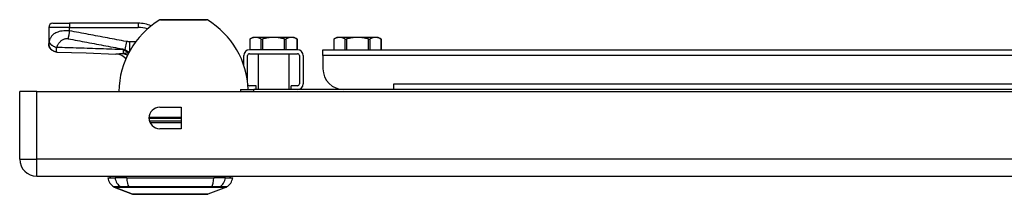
# Model space of a CAD drawing. Header units: inches. Extents: x 6 to 216, y 11 to 118.
# Tile 1 of 212: x 5.55 to 14.86, y 10.92 to 12.57. Entities that reach past the tile are written whole.
import ezdxf

# ---------------------------------------------------------------- set-up
doc = ezdxf.new("R2010")
doc.units = ezdxf.units.IN
doc.header["$MEASUREMENT"] = 0
doc.layers.add('Visible Edges(ANSI)', color=7, linetype='Continuous', lineweight=25)
doc.layers.add('Visible Tangent Edges(ANSI)', color=7, linetype='Continuous', lineweight=25)

msp = doc.modelspace()

# ---------------------------------------------------------------- linework, layer by layer
at = {"layer": 'Visible Edges(ANSI)'}
for p, q in [((6.8825, 12.5732), (7.3159, 12.5732)), ((5.8236, 12.5007), (5.8236, 12.3487)), ((5.863, 12.5401), (6.0204, 12.5401)), ((6.6695, 12.5401), (6.0204, 12.5401)), ((7.7543, 12.4063), (7.7271, 12.3906)), ((7.7271, 12.3906), (7.7271, 12.2882)), ((7.7806, 12.4063), (7.7543, 12.4063)), ((7.9502, 12.4063), (7.7806, 12.4063)), ((8.1198, 12.4063), (7.9502, 12.4063)), ((8.1461, 12.4063), (8.1198, 12.4063)), ((8.1461, 12.4063), (8.1733, 12.3906)), ((8.1733, 12.3906), (8.1733, 12.2882)), ((8.5486, 12.4063), (8.5213, 12.3906)), ((8.5213, 12.3906), (8.5213, 12.2882)), ((8.5748, 12.4063), (8.5486, 12.4063)), ((8.7444, 12.4063), (8.5748, 12.4063)), ((8.914, 12.4063), (8.7444, 12.4063)), ((8.9403, 12.4063), (8.914, 12.4063)), ((8.9403, 12.4063), (8.9675, 12.3906)), ((8.9675, 12.3906), (8.9675, 12.2882)), ((5.8236, 12.3487), (5.8236, 12.3475)), ((7.6692, 12.142), (7.6692, 12.2344)), ((7.7051, 11.9859), (7.7051, 12.2344)), ((8.1773, 12.2882), (7.723, 12.2882)), ((7.723, 12.2523), (8.1773, 12.2523)), ((7.8055, 12.2523), (7.8055, 11.9132)), ((8.0949, 12.2523), (8.0949, 11.9132)), ((8.1953, 12.2344), (8.1953, 11.9671)), ((8.2312, 12.2344), (8.2312, 11.9671)), ((8.4176, 12.2882), (23.1262, 12.2882)), ((8.4176, 12.2344), (8.4176, 12.2882)), ((8.4176, 12.2344), (8.4176, 12.1101)), ((7.7851, 11.9491), (7.723, 11.9491)), ((7.7851, 11.9132), (7.7851, 11.9491)), ((8.1153, 11.9132), (8.1153, 11.9491)), ((8.1773, 11.9491), (8.1153, 11.9491)), ((9.0867, 11.9673), (9.0869, 11.9673)), ((9.0867, 11.9132), (9.0867, 11.9673)), ((9.0869, 11.9673), (9.0869, 11.9671)), ((9.0869, 11.9132), (9.0869, 11.9671)), ((5.5492, 11.2562), (5.5492, 11.8952)), ((5.7102, 11.8952), (5.5492, 11.8952)), ((5.7102, 11.8952), (41.3062, 11.8952)), ((7.6383, 11.9132), (7.7633, 11.9132)), ((7.6383, 11.9132), (7.6383, 11.8952)), ((22.8428, 11.9132), (7.7633, 11.9132)), ((8.5997, 11.9138), (8.5997, 11.9132)), ((6.8734, 11.7467), (7.0764, 11.7467)), ((7.0764, 11.7467), (7.0764, 11.5437)), ((7.0764, 11.5437), (6.8734, 11.5437)), ((5.7102, 11.0952), (41.3062, 11.0952)), ((6.3826, 11.0795), (6.4507, 11.0795)), ((6.6163, 10.925), (6.4424, 10.9926)), ((6.5614, 11.0795), (6.4507, 11.0795)), ((6.5614, 11.0795), (7.385, 11.0795)), ((7.504, 10.9926), (7.3301, 10.925)), ((7.4957, 11.0795), (7.385, 11.0795)), ((7.4957, 11.0795), (7.5637, 11.0795))]:
    msp.add_line(p, q, dxfattribs=at)
at = {"layer": 'Visible Edges(ANSI)', "flags": 128}
for points in [[(7.7271, 12.3906), (7.7271, 12.3906), (7.7271, 12.3906), (7.7271, 12.3906), (7.7272, 12.3906), (7.7272, 12.3907), (7.7272, 12.3907), (7.7273, 12.3907), (7.7274, 12.3908), (7.7275, 12.3908), (7.7275, 12.3909), (7.7276, 12.3909), (7.7277, 12.391), (7.7279, 12.391), (7.728, 12.3911), (7.7281, 12.3912), (7.7283, 12.3912), (7.7284, 12.3913), (7.7286, 12.3914), (7.7287, 12.3915), (7.7289, 12.3916), (7.7291, 12.3917), (7.7293, 12.3918), (7.7295, 12.3919), (7.7297, 12.392)], [(7.7806, 12.4063), (7.7785, 12.4063), (7.7765, 12.4062), (7.7744, 12.4061), (7.7723, 12.4059), (7.7703, 12.4057), (7.7682, 12.4055), (7.7662, 12.4051), (7.7641, 12.4048), (7.7621, 12.4043), (7.76, 12.4039), (7.7579, 12.4034), (7.7558, 12.4028), (7.7538, 12.4022), (7.7517, 12.4015), (7.7495, 12.4008), (7.7474, 12.4), (7.7453, 12.3992), (7.7431, 12.3983), (7.7409, 12.3974), (7.7387, 12.3965), (7.7365, 12.3954), (7.7343, 12.3943), (7.732, 12.3932), (7.7297, 12.392)], [(7.8314, 12.392), (7.8291, 12.3932), (7.8269, 12.3943), (7.8246, 12.3954), (7.8224, 12.3965), (7.8202, 12.3974), (7.818, 12.3983), (7.8159, 12.3992), (7.8137, 12.4), (7.8116, 12.4008), (7.8095, 12.4015), (7.8074, 12.4022), (7.8053, 12.4028), (7.8032, 12.4034), (7.8011, 12.4039), (7.7991, 12.4043), (7.797, 12.4048), (7.795, 12.4051), (7.7929, 12.4055), (7.7909, 12.4057), (7.7888, 12.4059), (7.7867, 12.4061), (7.7847, 12.4062), (7.7826, 12.4063), (7.7806, 12.4063)], [(7.8314, 12.392), (7.8319, 12.3918), (7.8324, 12.3916), (7.8329, 12.3914), (7.8334, 12.3912), (7.834, 12.3911), (7.8346, 12.391), (7.8352, 12.3909), (7.8359, 12.3908), (7.8365, 12.3907), (7.8372, 12.3906), (7.8379, 12.3906), (7.8386, 12.3906), (7.8394, 12.3906), (7.8401, 12.3906), (7.8409, 12.3907), (7.8417, 12.3908), (7.8425, 12.3909), (7.8434, 12.391), (7.8442, 12.3911), (7.8451, 12.3912), (7.8459, 12.3914), (7.8468, 12.3916), (7.8476, 12.3918), (7.8485, 12.392)], [(7.9502, 12.4063), (7.9461, 12.4063), (7.942, 12.4062), (7.9378, 12.4061), (7.9337, 12.4059), (7.9296, 12.4057), (7.9255, 12.4055), (7.9214, 12.4051), (7.9173, 12.4048), (7.9132, 12.4043), (7.9091, 12.4039), (7.9049, 12.4034), (7.9007, 12.4028), (7.8966, 12.4022), (7.8924, 12.4015), (7.8881, 12.4008), (7.8839, 12.4), (7.8796, 12.3992), (7.8753, 12.3983), (7.8709, 12.3974), (7.8665, 12.3965), (7.8621, 12.3954), (7.8576, 12.3943), (7.8531, 12.3932), (7.8485, 12.392)], [(8.0519, 12.392), (8.0473, 12.3932), (8.0428, 12.3943), (8.0383, 12.3954), (8.0339, 12.3965), (8.0295, 12.3974), (8.0251, 12.3983), (8.0208, 12.3992), (8.0165, 12.4), (8.0123, 12.4008), (8.008, 12.4015), (8.0038, 12.4022), (7.9997, 12.4028), (7.9955, 12.4034), (7.9913, 12.4039), (7.9872, 12.4043), (7.9831, 12.4048), (7.979, 12.4051), (7.9749, 12.4055), (7.9708, 12.4057), (7.9667, 12.4059), (7.9626, 12.4061), (7.9584, 12.4062), (7.9543, 12.4063), (7.9502, 12.4063)], [(8.0519, 12.392), (8.0528, 12.3918), (8.0536, 12.3916), (8.0545, 12.3914), (8.0553, 12.3912), (8.0562, 12.3911), (8.057, 12.391), (8.0579, 12.3909), (8.0587, 12.3908), (8.0595, 12.3907), (8.0603, 12.3906), (8.061, 12.3906), (8.0618, 12.3906), (8.0625, 12.3906), (8.0632, 12.3906), (8.0639, 12.3907), (8.0645, 12.3908), (8.0652, 12.3909), (8.0658, 12.391), (8.0664, 12.3911), (8.067, 12.3912), (8.0675, 12.3914), (8.068, 12.3916), (8.0685, 12.3918), (8.069, 12.392)], [(8.1198, 12.4063), (8.1178, 12.4063), (8.1157, 12.4062), (8.1136, 12.4061), (8.1116, 12.4059), (8.1095, 12.4057), (8.1075, 12.4055), (8.1054, 12.4051), (8.1034, 12.4048), (8.1013, 12.4043), (8.0993, 12.4039), (8.0972, 12.4034), (8.0951, 12.4028), (8.093, 12.4022), (8.0909, 12.4015), (8.0888, 12.4008), (8.0867, 12.4), (8.0845, 12.3992), (8.0824, 12.3983), (8.0802, 12.3974), (8.078, 12.3965), (8.0758, 12.3954), (8.0735, 12.3943), (8.0713, 12.3932), (8.069, 12.392)], [(8.1707, 12.392), (8.1684, 12.3932), (8.1661, 12.3943), (8.1639, 12.3954), (8.1617, 12.3965), (8.1595, 12.3974), (8.1573, 12.3983), (8.1551, 12.3992), (8.153, 12.4), (8.1509, 12.4008), (8.1487, 12.4015), (8.1466, 12.4022), (8.1446, 12.4028), (8.1425, 12.4034), (8.1404, 12.4039), (8.1383, 12.4043), (8.1363, 12.4048), (8.1342, 12.4051), (8.1322, 12.4055), (8.1301, 12.4057), (8.1281, 12.4059), (8.126, 12.4061), (8.1239, 12.4062), (8.1219, 12.4063), (8.1198, 12.4063)], [(8.1707, 12.392), (8.1709, 12.3919), (8.1711, 12.3918), (8.1713, 12.3917), (8.1715, 12.3916), (8.1717, 12.3915), (8.1718, 12.3914), (8.172, 12.3913), (8.1721, 12.3912), (8.1723, 12.3912), (8.1724, 12.3911), (8.1725, 12.391), (8.1726, 12.391), (8.1728, 12.3909), (8.1729, 12.3909), (8.1729, 12.3908), (8.173, 12.3908), (8.1731, 12.3907), (8.1732, 12.3907), (8.1732, 12.3907), (8.1732, 12.3906), (8.1733, 12.3906), (8.1733, 12.3906), (8.1733, 12.3906), (8.1733, 12.3906)], [(8.5213, 12.3906), (8.5213, 12.3906), (8.5213, 12.3906), (8.5213, 12.3906), (8.5214, 12.3906), (8.5214, 12.3907), (8.5215, 12.3907), (8.5215, 12.3907), (8.5216, 12.3908), (8.5217, 12.3908), (8.5218, 12.3909), (8.5219, 12.3909), (8.522, 12.391), (8.5221, 12.391), (8.5222, 12.3911), (8.5223, 12.3912), (8.5225, 12.3912), (8.5226, 12.3913), (8.5228, 12.3914), (8.523, 12.3915), (8.5231, 12.3916), (8.5233, 12.3917), (8.5235, 12.3918), (8.5237, 12.3919), (8.5239, 12.392)], [(8.5748, 12.4063), (8.5727, 12.4063), (8.5707, 12.4062), (8.5686, 12.4061), (8.5666, 12.4059), (8.5645, 12.4057), (8.5625, 12.4055), (8.5604, 12.4051), (8.5584, 12.4048), (8.5563, 12.4043), (8.5542, 12.4039), (8.5521, 12.4034), (8.5501, 12.4028), (8.548, 12.4022), (8.5459, 12.4015), (8.5438, 12.4008), (8.5416, 12.4), (8.5395, 12.3992), (8.5373, 12.3983), (8.5351, 12.3974), (8.5329, 12.3965), (8.5307, 12.3954), (8.5285, 12.3943), (8.5262, 12.3932), (8.5239, 12.392)], [(8.6257, 12.392), (8.6234, 12.3932), (8.6211, 12.3943), (8.6189, 12.3954), (8.6166, 12.3965), (8.6144, 12.3974), (8.6123, 12.3983), (8.6101, 12.3992), (8.608, 12.4), (8.6058, 12.4008), (8.6037, 12.4015), (8.6016, 12.4022), (8.5995, 12.4028), (8.5974, 12.4034), (8.5954, 12.4039), (8.5933, 12.4043), (8.5912, 12.4048), (8.5892, 12.4051), (8.5871, 12.4055), (8.5851, 12.4057), (8.583, 12.4059), (8.581, 12.4061), (8.5789, 12.4062), (8.5769, 12.4063), (8.5748, 12.4063)], [(8.6257, 12.392), (8.6261, 12.3918), (8.6266, 12.3916), (8.6271, 12.3914), (8.6276, 12.3912), (8.6282, 12.3911), (8.6288, 12.391), (8.6294, 12.3909), (8.6301, 12.3908), (8.6307, 12.3907), (8.6314, 12.3906), (8.6321, 12.3906), (8.6329, 12.3906), (8.6336, 12.3906), (8.6344, 12.3906), (8.6351, 12.3907), (8.6359, 12.3908), (8.6368, 12.3909), (8.6376, 12.391), (8.6384, 12.3911), (8.6393, 12.3912), (8.6401, 12.3914), (8.641, 12.3916), (8.6418, 12.3918), (8.6427, 12.392)], [(8.7444, 12.4063), (8.7403, 12.4063), (8.7362, 12.4062), (8.7321, 12.4061), (8.728, 12.4059), (8.7239, 12.4057), (8.7198, 12.4055), (8.7156, 12.4051), (8.7115, 12.4048), (8.7074, 12.4043), (8.7033, 12.4039), (8.6991, 12.4034), (8.695, 12.4028), (8.6908, 12.4022), (8.6866, 12.4015), (8.6823, 12.4008), (8.6781, 12.4), (8.6738, 12.3992), (8.6695, 12.3983), (8.6651, 12.3974), (8.6607, 12.3965), (8.6563, 12.3954), (8.6518, 12.3943), (8.6473, 12.3932), (8.6427, 12.392)], [(8.8461, 12.392), (8.8416, 12.3932), (8.837, 12.3943), (8.8325, 12.3954), (8.8281, 12.3965), (8.8237, 12.3974), (8.8194, 12.3983), (8.815, 12.3992), (8.8108, 12.4), (8.8065, 12.4008), (8.8023, 12.4015), (8.7981, 12.4022), (8.7939, 12.4028), (8.7897, 12.4034), (8.7856, 12.4039), (8.7814, 12.4043), (8.7773, 12.4048), (8.7732, 12.4051), (8.7691, 12.4055), (8.765, 12.4057), (8.7609, 12.4059), (8.7568, 12.4061), (8.7527, 12.4062), (8.7485, 12.4063), (8.7444, 12.4063)], [(8.8461, 12.392), (8.847, 12.3918), (8.8478, 12.3916), (8.8487, 12.3914), (8.8496, 12.3912), (8.8504, 12.3911), (8.8512, 12.391), (8.8521, 12.3909), (8.8529, 12.3908), (8.8537, 12.3907), (8.8545, 12.3906), (8.8552, 12.3906), (8.856, 12.3906), (8.8567, 12.3906), (8.8574, 12.3906), (8.8581, 12.3907), (8.8588, 12.3908), (8.8594, 12.3909), (8.86, 12.391), (8.8606, 12.3911), (8.8612, 12.3912), (8.8618, 12.3914), (8.8623, 12.3916), (8.8627, 12.3918), (8.8632, 12.392)], [(8.914, 12.4063), (8.912, 12.4063), (8.9099, 12.4062), (8.9079, 12.4061), (8.9058, 12.4059), (8.9038, 12.4057), (8.9017, 12.4055), (8.8997, 12.4051), (8.8976, 12.4048), (8.8955, 12.4043), (8.8935, 12.4039), (8.8914, 12.4034), (8.8893, 12.4028), (8.8872, 12.4022), (8.8851, 12.4015), (8.883, 12.4008), (8.8809, 12.4), (8.8787, 12.3992), (8.8766, 12.3983), (8.8744, 12.3974), (8.8722, 12.3965), (8.87, 12.3954), (8.8677, 12.3943), (8.8655, 12.3932), (8.8632, 12.392)], [(8.9649, 12.392), (8.9626, 12.3932), (8.9603, 12.3943), (8.9581, 12.3954), (8.9559, 12.3965), (8.9537, 12.3974), (8.9515, 12.3983), (8.9494, 12.3992), (8.9472, 12.4), (8.9451, 12.4008), (8.943, 12.4015), (8.9409, 12.4022), (8.9388, 12.4028), (8.9367, 12.4034), (8.9346, 12.4039), (8.9325, 12.4043), (8.9305, 12.4048), (8.9284, 12.4051), (8.9264, 12.4055), (8.9243, 12.4057), (8.9223, 12.4059), (8.9202, 12.4061), (8.9182, 12.4062), (8.9161, 12.4063), (8.914, 12.4063)], [(8.9649, 12.392), (8.9651, 12.3919), (8.9653, 12.3918), (8.9655, 12.3917), (8.9657, 12.3916), (8.9659, 12.3915), (8.966, 12.3914), (8.9662, 12.3913), (8.9664, 12.3912), (8.9665, 12.3912), (8.9666, 12.3911), (8.9668, 12.391), (8.9669, 12.391), (8.967, 12.3909), (8.9671, 12.3909), (8.9672, 12.3908), (8.9672, 12.3908), (8.9673, 12.3907), (8.9674, 12.3907), (8.9674, 12.3907), (8.9675, 12.3906), (8.9675, 12.3906), (8.9675, 12.3906), (8.9675, 12.3906), (8.9675, 12.3906)], [(5.9008, 12.2681), (5.8856, 12.2701), (5.8711, 12.2748), (5.8577, 12.2823), (5.8461, 12.2922), (5.8365, 12.3041), (5.8294, 12.3177), (5.8251, 12.3323), (5.8236, 12.3475)], [(5.9008, 12.2681), (6.1788, 12.2594), (6.457, 12.2493)], [(6.5537, 12.2054), (6.5416, 12.2163), (6.5281, 12.226), (6.5141, 12.234), (6.5001, 12.2402), (6.487, 12.2445), (6.4753, 12.2472), (6.4652, 12.2487), (6.457, 12.2493)], [(6.6181, 10.9246), (6.6185, 10.9246), (6.6198, 10.9246), (6.6219, 10.9246), (6.6249, 10.9246), (6.6287, 10.9246), (6.6334, 10.9246), (6.6388, 10.9246), (6.6451, 10.9245), (6.6521, 10.9245), (6.6599, 10.9245), (6.6685, 10.9245), (6.6779, 10.9245), (6.688, 10.9244), (6.6987, 10.9244), (6.7101, 10.9244), (6.7221, 10.9244), (6.7347, 10.9244), (6.7479, 10.9244), (6.7616, 10.9244), (6.7758, 10.9245), (6.7905, 10.9245), (6.8057, 10.9245), (6.8214, 10.9245), (6.8374, 10.9245), (6.8537, 10.9246), (6.8703, 10.9246), (6.8871, 10.9246), (6.9041, 10.9246), (6.9212, 10.9246), (6.9386, 10.9246), (6.956, 10.9246), (6.9735, 10.9246), (6.991, 10.9246), (7.0084, 10.9246), (7.0257, 10.9246), (7.0428, 10.9246), (7.0598, 10.9246), (7.0766, 10.9246), (7.0933, 10.9246), (7.1096, 10.9245), (7.1256, 10.9245), (7.1412, 10.9245), (7.1563, 10.9245), (7.171, 10.9245), (7.1852, 10.9244), (7.1989, 10.9244), (7.2121, 10.9244), (7.2247, 10.9244), (7.2366, 10.9244), (7.2479, 10.9244), (7.2586, 10.9244), (7.2686, 10.9245), (7.2779, 10.9245), (7.2864, 10.9245), (7.2942, 10.9245), (7.3013, 10.9245), (7.3076, 10.9246), (7.3131, 10.9246), (7.3177, 10.9246), (7.3215, 10.9246), (7.3245, 10.9246), (7.3266, 10.9246), (7.3279, 10.9246), (7.3283, 10.9246)]]:
    msp.add_lwpolyline(points, dxfattribs=at)
at = {"layer": 'Visible Edges(ANSI)'}
for centre, radius, start, end in [((6.8825, 12.5576), 0.0156, 90, 121.04487), ((7.3159, 12.5576), 0.0156, 58.95513, 90), ((5.863, 12.5007), 0.0394, 90, 180), ((7.287, 11.8856), 0.8, 121.04487, 179.30892), ((6.6695, 12.2252), 0.315, 66.909, 90), ((6.9114, 11.8856), 0.8, 1.98061, 58.95513), ((6.3925, 12.0906), 0.1969, 35.27095, 37.25047), ((7.723, 12.2344), 0.0539, 90, 180), ((7.723, 12.2344), 0.018, 90, 180), ((8.1773, 12.2344), 0.0539, 0, 90), ((8.1773, 12.2344), 0.018, 0, 90), ((8.6145, 12.1101), 0.1969, 180, 270), ((7.723, 11.9671), 0.0179, 214.33623, 270), ((8.1773, 11.9671), 0.018, 270, 0), ((8.1773, 11.9671), 0.0539, 270, 0), ((7.723, 11.9671), 0.0539, 256.95043, 270), ((6.8734, 11.6452), 0.1015, 90, 270), ((5.7102, 11.2562), 0.161, 180, 270), ((6.4417, 11.0716), 0.0394, 143.1301, 168.46304), ((7.5047, 11.0716), 0.0394, 11.53696, 36.8699), ((6.4996, 11.0958), 0.1181, 187.9413, 240.27088), ((6.4459, 11.0018), 0.00984, 240.27088, 248.74949), ((7.5005, 11.0018), 0.00984, 291.25051, 299.72912), ((7.4468, 11.0958), 0.1181, 299.72912, 352.0587), ((6.6181, 10.9296), 0.00492, 248.74949, 269.79123), ((7.3283, 10.9296), 0.00492, 270.20877, 291.25051)]:
    msp.add_arc(centre, radius, start, end, dxfattribs=at)
at = {"layer": 'Visible Tangent Edges(ANSI)'}
for p, q in [((6.0204, 12.5007), (5.8236, 12.5007)), ((6.0204, 12.5401), (6.0204, 12.5007)), ((6.0204, 12.4682), (6.0204, 12.5007)), ((6.0204, 12.5007), (6.6695, 12.5007)), ((6.6695, 12.5401), (6.6695, 12.5007)), ((7.324, 12.571), (6.8744, 12.571)), ((7.7297, 12.2882), (7.7297, 12.392)), ((7.8314, 12.392), (7.8314, 12.2882)), ((7.8485, 12.2882), (7.8485, 12.392)), ((8.0519, 12.392), (8.0519, 12.2882)), ((8.069, 12.2882), (8.069, 12.392)), ((8.1707, 12.392), (8.1707, 12.2882)), ((8.5239, 12.2882), (8.5239, 12.392)), ((8.6257, 12.392), (8.6257, 12.2882)), ((8.6427, 12.2882), (8.6427, 12.392)), ((8.8461, 12.392), (8.8461, 12.2882)), ((8.8632, 12.2882), (8.8632, 12.392)), ((8.9649, 12.392), (8.9649, 12.2882)), ((6.558, 12.3678), (6.5441, 12.2932)), ((6.6468, 12.3654), (6.5871, 12.3654)), ((6.5871, 12.3654), (6.5871, 12.2731)), ((6.5789, 12.2649), (6.5789, 12.2624)), ((6.5826, 12.2649), (6.5789, 12.2649)), ((23.1252, 12.2344), (8.4176, 12.2344)), ((9.0869, 11.9671), (23.1243, 11.9671)), ((5.7102, 11.2562), (5.7102, 11.8952)), ((7.7633, 11.8952), (7.7633, 11.9132)), ((6.7723, 11.6537), (7.0764, 11.6537)), ((7.0764, 11.639), (6.7721, 11.639)), ((7.0764, 11.6164), (6.7761, 11.6164)), ((6.7817, 11.6017), (7.0764, 11.6017)), ((5.5492, 11.2562), (5.7102, 11.2562)), ((41.3062, 11.2562), (5.7102, 11.2562)), ((5.7102, 11.0952), (5.7102, 11.2562)), ((6.4424, 10.9926), (6.6163, 10.925)), ((6.5075, 10.9925), (6.5077, 10.9925)), ((6.5808, 10.9925), (6.5812, 10.9925)), ((7.3652, 10.9925), (7.3656, 10.9925)), ((7.4387, 10.9925), (7.4389, 10.9925))]:
    msp.add_line(p, q, dxfattribs=at)
at = {"layer": 'Visible Tangent Edges(ANSI)', "flags": 128}
for points in [[(6.0204, 12.4682), (6.0024, 12.469), (5.9846, 12.469), (5.9674, 12.468), (5.9512, 12.4663), (5.9362, 12.4638), (5.9226, 12.4608), (5.9104, 12.4572), (5.8994, 12.4531), (5.8897, 12.4488), (5.8811, 12.4441), (5.8735, 12.4392), (5.8668, 12.4341), (5.8608, 12.4288), (5.8555, 12.4234), (5.8508, 12.4178), (5.8467, 12.4121), (5.843, 12.4063), (5.8397, 12.4005), (5.8368, 12.3945), (5.8343, 12.3885), (5.8321, 12.3825), (5.8301, 12.3764), (5.8284, 12.3702), (5.827, 12.3641)], [(5.8992, 12.3114), (5.9011, 12.3167), (5.9033, 12.322), (5.9057, 12.3271), (5.9082, 12.3321), (5.911, 12.3371), (5.914, 12.3419), (5.9171, 12.3466), (5.9204, 12.3513), (5.9239, 12.3558), (5.9276, 12.3602), (5.9314, 12.3645), (5.9355, 12.3686), (5.9398, 12.3726), (5.9443, 12.3765), (5.9491, 12.3801), (5.9543, 12.3835), (5.9597, 12.3866), (5.9655, 12.3893), (5.9716, 12.3916), (5.9782, 12.3934), (5.985, 12.3946), (5.9921, 12.3951), (5.9993, 12.3948), (6.0065, 12.3937)], [(6.0204, 12.4682), (6.0199, 12.4649), (6.0193, 12.4616), (6.0187, 12.4582), (6.0181, 12.4549), (6.0175, 12.4515), (6.0169, 12.4482), (6.0163, 12.4449), (6.0157, 12.4416), (6.0151, 12.4383), (6.0145, 12.435), (6.0139, 12.4318), (6.0133, 12.4285), (6.0127, 12.4254), (6.0121, 12.4222), (6.0115, 12.4191), (6.0109, 12.4161), (6.0104, 12.4131), (6.0098, 12.4101), (6.0092, 12.4072), (6.0087, 12.4044), (6.0081, 12.4016), (6.0076, 12.3989), (6.007, 12.3963), (6.0065, 12.3937)], [(6.0065, 12.3937), (6.0288, 12.3895), (6.0513, 12.3853), (6.0737, 12.3811), (6.0961, 12.377), (6.1185, 12.3728), (6.1409, 12.3686), (6.1633, 12.3644), (6.1857, 12.3602), (6.2081, 12.356), (6.2305, 12.3518), (6.2529, 12.3477), (6.2753, 12.3435), (6.2976, 12.3393), (6.32, 12.3351), (6.3424, 12.3309), (6.3648, 12.3267), (6.3872, 12.3226), (6.4096, 12.3184), (6.432, 12.3142), (6.4544, 12.31), (6.4768, 12.3058), (6.4992, 12.3016), (6.5216, 12.2974), (6.5441, 12.2932)], [(6.558, 12.3678), (6.5356, 12.372), (6.5131, 12.3762), (6.4907, 12.3804), (6.4683, 12.3845), (6.446, 12.3887), (6.4236, 12.3929), (6.4012, 12.3971), (6.3788, 12.4013), (6.3564, 12.4055), (6.334, 12.4097), (6.3116, 12.4138), (6.2892, 12.418), (6.2668, 12.4222), (6.2444, 12.4264), (6.222, 12.4306), (6.1996, 12.4348), (6.1772, 12.439), (6.1548, 12.4431), (6.1324, 12.4473), (6.11, 12.4515), (6.0877, 12.4557), (6.0652, 12.4599), (6.0428, 12.4641), (6.0204, 12.4682)], [(5.827, 12.3641), (5.8268, 12.3632), (5.8266, 12.3623), (5.8264, 12.3615), (5.8262, 12.3607), (5.8261, 12.3599), (5.8259, 12.3591), (5.8257, 12.3584), (5.8255, 12.3577), (5.8253, 12.3569), (5.8252, 12.3563), (5.825, 12.3556), (5.8248, 12.3549), (5.8246, 12.3542), (5.8245, 12.3535), (5.8243, 12.3528), (5.8242, 12.3522), (5.824, 12.3517), (5.8239, 12.3511), (5.8238, 12.3506), (5.8237, 12.3502), (5.8237, 12.3497), (5.8236, 12.3493), (5.8236, 12.349), (5.8236, 12.3487)], [(5.8236, 12.3487), (5.8237, 12.3442), (5.8241, 12.3396), (5.8249, 12.3349), (5.8259, 12.3302), (5.8272, 12.3255), (5.8289, 12.3209), (5.8309, 12.3162), (5.8332, 12.3117), (5.8359, 12.3072), (5.8388, 12.3029), (5.8421, 12.2988), (5.8456, 12.2949), (5.8494, 12.2912), (5.8535, 12.2877), (5.8577, 12.2846), (5.8621, 12.2817), (5.8666, 12.2792), (5.8713, 12.2769), (5.876, 12.275), (5.8807, 12.2734), (5.8855, 12.2721), (5.8902, 12.2711), (5.8949, 12.2704), (5.8995, 12.27)], [(5.827, 12.3641), (5.8278, 12.3617), (5.8288, 12.3593), (5.83, 12.3568), (5.8315, 12.3543), (5.8332, 12.3517), (5.8351, 12.3491), (5.8373, 12.3465), (5.8397, 12.3439), (5.8424, 12.3413), (5.8453, 12.3388), (5.8483, 12.3362), (5.8516, 12.3337), (5.8551, 12.3313), (5.8587, 12.329), (5.8624, 12.3267), (5.8663, 12.3245), (5.8703, 12.3225), (5.8743, 12.3205), (5.8785, 12.3187), (5.8826, 12.317), (5.8868, 12.3154), (5.8909, 12.3139), (5.8951, 12.3126), (5.8992, 12.3114)], [(5.8995, 12.27), (5.8994, 12.2706), (5.8992, 12.2714), (5.899, 12.2723), (5.8989, 12.2734), (5.8987, 12.2745), (5.8986, 12.2757), (5.8986, 12.2771), (5.8985, 12.2785), (5.8984, 12.2801), (5.8984, 12.2817), (5.8983, 12.2835), (5.8983, 12.2854), (5.8983, 12.2873), (5.8984, 12.2892), (5.8984, 12.2911), (5.8985, 12.293), (5.8985, 12.295), (5.8986, 12.2971), (5.8987, 12.2993), (5.8987, 12.3015), (5.8988, 12.3039), (5.8989, 12.3063), (5.8991, 12.3088), (5.8992, 12.3114)], [(6.5264, 12.2897), (6.5002, 12.2907), (6.4741, 12.2917), (6.448, 12.2928), (6.4218, 12.2938), (6.3957, 12.2948), (6.3695, 12.2958), (6.3434, 12.2967), (6.3173, 12.2977), (6.2911, 12.2987), (6.265, 12.2996), (6.2389, 12.3005), (6.2127, 12.3014), (6.1866, 12.3023), (6.1605, 12.3032), (6.1343, 12.3041), (6.1082, 12.305), (6.0821, 12.3058), (6.0559, 12.3066), (6.0298, 12.3075), (6.0037, 12.3083), (5.9775, 12.3091), (5.9514, 12.3099), (5.9253, 12.3106), (5.8992, 12.3114)], [(6.5441, 12.2932), (6.5458, 12.2918), (6.5475, 12.2904), (6.5492, 12.2891), (6.5509, 12.2878), (6.5526, 12.2865), (6.5543, 12.2853), (6.5559, 12.2841), (6.5576, 12.2829), (6.5593, 12.2818), (6.561, 12.2807), (6.5627, 12.2797), (6.5644, 12.2786), (6.5661, 12.2776), (6.5677, 12.2767), (6.5694, 12.2757), (6.5711, 12.2748), (6.5728, 12.2739), (6.5744, 12.2731), (6.5761, 12.2722), (6.5778, 12.2714), (6.5795, 12.2707), (6.5812, 12.2699), (6.5829, 12.2692), (6.5845, 12.2684)], [(6.5871, 12.3654), (6.5859, 12.3654), (6.5847, 12.3654), (6.5834, 12.3654), (6.5822, 12.3654), (6.581, 12.3655), (6.5798, 12.3655), (6.5786, 12.3655), (6.5774, 12.3656), (6.5762, 12.3657), (6.575, 12.3657), (6.5738, 12.3658), (6.5726, 12.3659), (6.5713, 12.366), (6.5701, 12.3661), (6.5689, 12.3662), (6.5677, 12.3664), (6.5665, 12.3665), (6.5653, 12.3667), (6.5641, 12.3668), (6.5629, 12.367), (6.5617, 12.3672), (6.5604, 12.3674), (6.5592, 12.3676), (6.558, 12.3678)], [(5.9008, 12.2681), (5.9007, 12.2681), (5.9007, 12.2682), (5.9006, 12.2682), (5.9006, 12.2682), (5.9005, 12.2682), (5.9005, 12.2683), (5.9004, 12.2683), (5.9004, 12.2683), (5.9003, 12.2684), (5.9003, 12.2685), (5.9002, 12.2685), (5.9001, 12.2686), (5.9001, 12.2687), (5.9, 12.2688), (5.9, 12.2688), (5.8999, 12.2689), (5.8999, 12.269), (5.8998, 12.2692), (5.8998, 12.2693), (5.8997, 12.2694), (5.8997, 12.2695), (5.8996, 12.2697), (5.8996, 12.2698), (5.8995, 12.27)], [(6.5314, 12.2524), (6.5279, 12.2521), (6.5245, 12.2518), (6.521, 12.2515), (6.5177, 12.2512), (6.5143, 12.2509), (6.511, 12.2507), (6.5077, 12.2505), (6.5044, 12.2503), (6.5012, 12.2501), (6.498, 12.2499), (6.4948, 12.2497), (6.4917, 12.2496), (6.4886, 12.2494), (6.4855, 12.2493), (6.4825, 12.2492), (6.4795, 12.2492), (6.4765, 12.2491), (6.4736, 12.2491), (6.4707, 12.2491), (6.4679, 12.2491), (6.4651, 12.2491), (6.4624, 12.2491), (6.4596, 12.2492), (6.457, 12.2493)], [(6.5789, 12.2649), (6.5766, 12.2658), (6.5742, 12.2667), (6.5719, 12.2677), (6.5696, 12.2686), (6.5673, 12.2696), (6.5651, 12.2706), (6.5628, 12.2716), (6.5606, 12.2726), (6.5584, 12.2736), (6.5561, 12.2746), (6.5539, 12.2757), (6.5518, 12.2767), (6.5496, 12.2778), (6.5474, 12.2788), (6.5453, 12.2799), (6.5431, 12.2809), (6.541, 12.282), (6.5389, 12.2831), (6.5368, 12.2842), (6.5347, 12.2853), (6.5326, 12.2864), (6.5305, 12.2875), (6.5284, 12.2886), (6.5264, 12.2897)], [(6.5789, 12.2624), (6.5771, 12.2618), (6.5753, 12.2613), (6.5734, 12.2607), (6.5715, 12.2602), (6.5697, 12.2597), (6.5678, 12.2592), (6.5659, 12.2587), (6.5639, 12.2582), (6.562, 12.2578), (6.56, 12.2573), (6.5581, 12.2569), (6.5561, 12.2564), (6.5541, 12.256), (6.5521, 12.2556), (6.55, 12.2553), (6.548, 12.2549), (6.546, 12.2545), (6.5439, 12.2542), (6.5418, 12.2538), (6.5398, 12.2535), (6.5377, 12.2532), (6.5356, 12.2529), (6.5335, 12.2526), (6.5314, 12.2524)], [(6.5816, 12.263), (6.5815, 12.2629), (6.5814, 12.2629), (6.5813, 12.2629), (6.5811, 12.2629), (6.581, 12.2629), (6.5809, 12.2628), (6.5808, 12.2628), (6.5807, 12.2628), (6.5806, 12.2628), (6.5805, 12.2627), (6.5804, 12.2627), (6.5802, 12.2627), (6.5801, 12.2627), (6.58, 12.2626), (6.5799, 12.2626), (6.5798, 12.2626), (6.5797, 12.2626), (6.5796, 12.2625), (6.5795, 12.2625), (6.5794, 12.2625), (6.5792, 12.2625), (6.5791, 12.2625), (6.579, 12.2624), (6.5789, 12.2624)], [(6.5056, 10.9935), (6.5004, 10.9934), (6.4954, 10.9934), (6.4906, 10.9934), (6.486, 10.9934), (6.4817, 10.9934), (6.4775, 10.9934), (6.4736, 10.9934), (6.4699, 10.9934), (6.4664, 10.9933), (6.4631, 10.9933), (6.4601, 10.9933), (6.4573, 10.9933), (6.4547, 10.9933), (6.4523, 10.9933), (6.4502, 10.9933), (6.4483, 10.9933), (6.4466, 10.9933), (6.4451, 10.9933), (6.4439, 10.9933), (6.4429, 10.9932), (6.4421, 10.9932), (6.4415, 10.9932), (6.4412, 10.9932), (6.4411, 10.9932)], [(6.4424, 10.9926), (6.4425, 10.9926), (6.4428, 10.9926), (6.4434, 10.9926), (6.4442, 10.9926), (6.4452, 10.9926), (6.4465, 10.9926), (6.448, 10.9926), (6.4497, 10.9926), (6.4516, 10.9926), (6.4538, 10.9926), (6.4562, 10.9926), (6.4588, 10.9926), (6.4616, 10.9926), (6.4647, 10.9926), (6.468, 10.9926), (6.4715, 10.9926), (6.4753, 10.9926), (6.4792, 10.9926), (6.4834, 10.9926), (6.4878, 10.9926), (6.4924, 10.9926), (6.4973, 10.9926), (6.5023, 10.9925), (6.5075, 10.9925)], [(6.5801, 10.9935), (6.5758, 10.9935), (6.5716, 10.9935), (6.5674, 10.9935), (6.5634, 10.9935), (6.5594, 10.9935), (6.5554, 10.9935), (6.5516, 10.9935), (6.5479, 10.9935), (6.5443, 10.9935), (6.5408, 10.9935), (6.5374, 10.9935), (6.5341, 10.9935), (6.5309, 10.9935), (6.5279, 10.9935), (6.525, 10.9935), (6.5223, 10.9935), (6.5197, 10.9935), (6.5172, 10.9935), (6.5149, 10.9935), (6.5127, 10.9935), (6.5107, 10.9935), (6.5088, 10.9935), (6.5072, 10.9935), (6.5056, 10.9935)], [(6.5077, 10.9925), (6.5092, 10.9925), (6.5109, 10.9925), (6.5128, 10.9925), (6.5148, 10.9925), (6.5169, 10.9925), (6.5192, 10.9925), (6.5217, 10.9925), (6.5242, 10.9925), (6.5269, 10.9925), (6.5298, 10.9925), (6.5327, 10.9925), (6.5358, 10.9925), (6.539, 10.9925), (6.5424, 10.9925), (6.5458, 10.9925), (6.5493, 10.9925), (6.553, 10.9925), (6.5567, 10.9925), (6.5605, 10.9925), (6.5644, 10.9925), (6.5684, 10.9925), (6.5725, 10.9925), (6.5766, 10.9925), (6.5808, 10.9925)], [(7.3663, 10.9935), (7.3346, 10.9934), (7.3026, 10.9934), (7.2703, 10.9934), (7.2378, 10.9934), (7.205, 10.9933), (7.172, 10.9933), (7.1389, 10.9933), (7.1057, 10.9933), (7.0724, 10.9933), (7.0391, 10.9932), (7.0058, 10.9932), (6.9725, 10.9932), (6.9392, 10.9932), (6.9059, 10.9932), (6.8727, 10.9933), (6.8395, 10.9933), (6.8065, 10.9933), (6.7736, 10.9933), (6.7408, 10.9933), (6.7082, 10.9934), (6.6758, 10.9934), (6.6437, 10.9934), (6.6118, 10.9934), (6.5801, 10.9935)], [(6.5812, 10.9925), (6.6128, 10.9926), (6.6446, 10.9926), (6.6766, 10.9926), (6.7089, 10.9926), (6.7414, 10.9926), (6.774, 10.9926), (6.8069, 10.9926), (6.8398, 10.9926), (6.8729, 10.9926), (6.9061, 10.9926), (6.9393, 10.9926), (6.9725, 10.9926), (7.0057, 10.9926), (7.0389, 10.9926), (7.0722, 10.9926), (7.1054, 10.9926), (7.1385, 10.9926), (7.1715, 10.9926), (7.2044, 10.9926), (7.2371, 10.9926), (7.2695, 10.9926), (7.3017, 10.9926), (7.3336, 10.9926), (7.3652, 10.9925)], [(7.3656, 10.9925), (7.3698, 10.9925), (7.3739, 10.9925), (7.378, 10.9925), (7.382, 10.9925), (7.3859, 10.9925), (7.3897, 10.9925), (7.3934, 10.9925), (7.3971, 10.9925), (7.4006, 10.9925), (7.404, 10.9925), (7.4074, 10.9925), (7.4106, 10.9925), (7.4137, 10.9925), (7.4166, 10.9925), (7.4195, 10.9925), (7.4222, 10.9925), (7.4247, 10.9925), (7.4272, 10.9925), (7.4295, 10.9925), (7.4316, 10.9925), (7.4336, 10.9925), (7.4355, 10.9925), (7.4372, 10.9925), (7.4387, 10.9925)], [(7.4408, 10.9935), (7.4392, 10.9935), (7.4376, 10.9935), (7.4357, 10.9935), (7.4337, 10.9935), (7.4315, 10.9935), (7.4292, 10.9935), (7.4267, 10.9935), (7.4241, 10.9935), (7.4214, 10.9935), (7.4185, 10.9935), (7.4155, 10.9935), (7.4123, 10.9935), (7.409, 10.9935), (7.4056, 10.9935), (7.4021, 10.9935), (7.3985, 10.9935), (7.3948, 10.9935), (7.3909, 10.9935), (7.387, 10.9935), (7.383, 10.9935), (7.379, 10.9935), (7.3748, 10.9935), (7.3706, 10.9935), (7.3663, 10.9935)], [(7.4389, 10.9925), (7.4441, 10.9925), (7.4492, 10.9926), (7.454, 10.9926), (7.4586, 10.9926), (7.463, 10.9926), (7.4672, 10.9926), (7.4711, 10.9926), (7.4749, 10.9926), (7.4784, 10.9926), (7.4817, 10.9926), (7.4847, 10.9926), (7.4876, 10.9926), (7.4902, 10.9926), (7.4926, 10.9926), (7.4948, 10.9926), (7.4967, 10.9926), (7.4984, 10.9926), (7.4999, 10.9926), (7.5012, 10.9926), (7.5022, 10.9926), (7.503, 10.9926), (7.5036, 10.9926), (7.5039, 10.9926), (7.504, 10.9926)], [(7.5053, 10.9932), (7.5052, 10.9932), (7.5049, 10.9932), (7.5043, 10.9932), (7.5035, 10.9932), (7.5025, 10.9933), (7.5013, 10.9933), (7.4998, 10.9933), (7.4981, 10.9933), (7.4962, 10.9933), (7.4941, 10.9933), (7.4917, 10.9933), (7.4891, 10.9933), (7.4863, 10.9933), (7.4832, 10.9933), (7.48, 10.9933), (7.4765, 10.9934), (7.4728, 10.9934), (7.4689, 10.9934), (7.4647, 10.9934), (7.4604, 10.9934), (7.4558, 10.9934), (7.451, 10.9934), (7.446, 10.9935), (7.4408, 10.9935)], [(6.6986, 10.9246), (6.6921, 10.9246), (6.6859, 10.9246), (6.6799, 10.9247), (6.6741, 10.9247), (6.6686, 10.9247), (6.6634, 10.9247), (6.6584, 10.9247), (6.6537, 10.9248), (6.6492, 10.9248), (6.6451, 10.9248), (6.6412, 10.9248), (6.6375, 10.9248), (6.6342, 10.9249), (6.6311, 10.9249), (6.6283, 10.9249), (6.6258, 10.9249), (6.6236, 10.9249), (6.6217, 10.9249), (6.62, 10.9249), (6.6187, 10.9249), (6.6177, 10.925), (6.6169, 10.925), (6.6165, 10.925), (6.6163, 10.925)], [(6.7456, 10.9246), (6.7435, 10.9246), (6.7414, 10.9246), (6.7393, 10.9246), (6.7372, 10.9246), (6.7352, 10.9246), (6.7331, 10.9246), (6.7311, 10.9246), (6.729, 10.9246), (6.727, 10.9246), (6.725, 10.9246), (6.723, 10.9246), (6.7211, 10.9246), (6.7191, 10.9246), (6.7172, 10.9246), (6.7152, 10.9246), (6.7133, 10.9246), (6.7114, 10.9246), (6.7096, 10.9246), (6.7077, 10.9246), (6.7058, 10.9246), (6.704, 10.9246), (6.7022, 10.9246), (6.7004, 10.9246), (6.6986, 10.9246)], [(7.2008, 10.9246), (7.1846, 10.9246), (7.1677, 10.9247), (7.1501, 10.9247), (7.132, 10.9248), (7.1133, 10.9248), (7.0941, 10.9248), (7.0746, 10.9249), (7.0548, 10.9249), (7.0347, 10.9249), (7.0144, 10.9249), (6.9939, 10.925), (6.9732, 10.925), (6.9526, 10.925), (6.932, 10.9249), (6.9116, 10.9249), (6.8915, 10.9249), (6.8716, 10.9249), (6.852, 10.9248), (6.8329, 10.9248), (6.8142, 10.9248), (6.7961, 10.9247), (6.7786, 10.9247), (6.7617, 10.9246), (6.7456, 10.9246)], [(7.2478, 10.9246), (7.246, 10.9246), (7.2442, 10.9246), (7.2424, 10.9246), (7.2406, 10.9246), (7.2387, 10.9246), (7.2369, 10.9246), (7.235, 10.9246), (7.2331, 10.9246), (7.2312, 10.9246), (7.2293, 10.9246), (7.2273, 10.9246), (7.2254, 10.9246), (7.2234, 10.9246), (7.2214, 10.9246), (7.2194, 10.9246), (7.2174, 10.9246), (7.2154, 10.9246), (7.2133, 10.9246), (7.2113, 10.9246), (7.2092, 10.9246), (7.2071, 10.9246), (7.205, 10.9246), (7.2029, 10.9246), (7.2008, 10.9246)], [(7.3301, 10.925), (7.3299, 10.925), (7.3295, 10.925), (7.3287, 10.925), (7.3277, 10.9249), (7.3264, 10.9249), (7.3247, 10.9249), (7.3228, 10.9249), (7.3206, 10.9249), (7.318, 10.9249), (7.3152, 10.9249), (7.3121, 10.9249), (7.3088, 10.9248), (7.3051, 10.9248), (7.3012, 10.9248), (7.297, 10.9248), (7.2925, 10.9248), (7.2878, 10.9247), (7.2828, 10.9247), (7.2776, 10.9247), (7.2721, 10.9247), (7.2664, 10.9247), (7.2604, 10.9246), (7.2542, 10.9246), (7.2478, 10.9246)]]:
    msp.add_lwpolyline(points, dxfattribs=at)
at = {"layer": 'Visible Tangent Edges(ANSI)'}
for centre, radius, start, end in [((6.6695, 12.2252), 0.2756, 71.19531, 90), ((6.6181, 10.9296), 0.00492, 248.74949, 269.79123)]:
    msp.add_arc(centre, radius, start, end, dxfattribs=at)
for centre, major_axis, ratio, start_param, end_param in [((3.0484, 12.6605), (3.6726, -0.2797), 0.09119, 5.963131, 5.978489), ((6.5403, 12.3642), (-0.0048, -0.118), 0.119705, 5.400993, 5.962795), ((6.5164, 12.066), (-0.0635, 0.1863), 0.76978, 5.53385, 5.771273), ((3.0669, 12.7599), (3.6723, -0.3833), 0.123492, 5.999185, 6.003337), ((6.5789, 12.0942), (0.0965, -0.1716), 0.627605, 2.397952, 2.411005), ((6.5615, 11.0958), (0, -0.1181), 0.946806, 4.850991, 5.760348), ((6.5103, 11.002), (0.00009, -0.00984), 0.948405, 5.751701, 5.992347), ((6.5991, 11.0958), (0, -0.1181), 0.321806, 4.850991, 5.760348), ((6.5817, 11.002), (-0.00003, -0.00984), 0.317047, 5.761322, 6.001968), ((7.3647, 11.002), (0.00003, -0.00984), 0.317047, 0.281217, 0.521863), ((7.3473, 11.0958), (0, -0.1181), 0.321806, 0.522838, 1.432195), ((7.4361, 11.002), (-0.00009, -0.00984), 0.948405, 0.290838, 0.531485), ((7.3849, 11.0958), (0, -0.1181), 0.946806, 0.522838, 1.432195)]:
    msp.add_ellipse(centre, major_axis=major_axis, ratio=ratio, start_param=start_param, end_param=end_param, dxfattribs=at)

doc.saveas('drawing.dxf')
